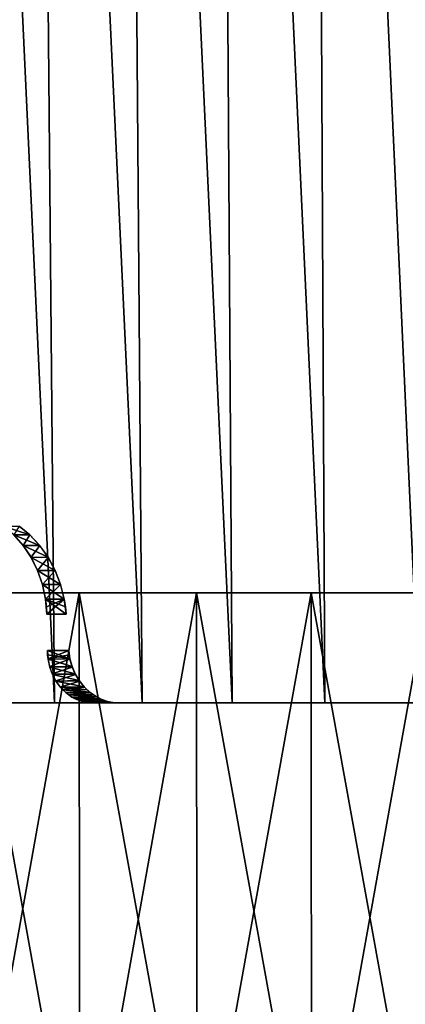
# Model space of a CAD drawing. Header units: millimetres. Extents: x -112 to 112, y -55 to 40.
# Tile 35 of 171: x -11.61 to -4.62, y -37.46 to -19.62. Entities that reach past the tile are written whole.
import ezdxf

# ---------------------------------------------------------------- set-up
doc = ezdxf.new("R2010")
doc.units = ezdxf.units.MM
doc.header["$LTSCALE"] = 52.148148
for name, color, linetype in [('122', 7, 'CONTINUOUS'), ('130', 7, 'CONTINUOUS'), ('132', 7, 'CONTINUOUS'), ('148', 7, 'CONTINUOUS'), ('150', 7, 'CONTINUOUS'), ('151', 7, 'CONTINUOUS'), ('152', 7, 'CONTINUOUS'), ('153', 7, 'CONTINUOUS'), ('154', 7, 'CONTINUOUS'), ('155', 7, 'CONTINUOUS'), ('2', 7, 'CONTINUOUS')]:
    doc.layers.add(name, color=color, linetype=linetype)

msp = doc.modelspace()

# ---------------------------------------------------------------- linework, layer by layer
at = {"layer": '122', "color": 7, "linetype": 'Continuous', "true_color": 0xfdfffa}
for points in [[(-10.488, -32, -110.503), (-14.662, -32, -110.027), (-10.61, -32, -24.778), (-10.488, -32, -110.503)], [(-10.61, -32, -24.778), (-14.662, -32, -110.027), (-10.885, -32, -24.822), (-10.61, -32, -24.778)], [(-10.885, -32, -24.822), (-14.662, -32, -110.027), (-11.107, -32, -24.833), (-10.885, -32, -24.822)], [(-11.107, -32, -24.833), (-14.662, -32, -110.027), (-11.295, -32, -24.82), (-11.107, -32, -24.833)], [(-11.295, -32, -24.82), (-14.662, -32, -110.027), (-11.461, -32, -24.787), (-11.295, -32, -24.82)], [(-11.461, -32, -24.787), (-14.662, -32, -110.027), (-11.607, -32, -24.738), (-11.461, -32, -24.787)], [(-14.662, -32, 110.027), (-10.488, -32, 110.503), (-11.736, -32, 24.675), (-14.662, -32, 110.027)], [(-13.535, -32, 13.535), (-14.33, -32, 20.474), (-10.566, -32, 22.647), (-13.535, -32, 13.535)], [(-11.251, -32, -15.486), (-10.566, -32, -22.647), (-14.33, -32, -20.474), (-11.251, -32, -15.486)], [(-12.431, -32, -14.555), (-11.251, -32, -15.486), (-14.33, -32, -20.474), (-12.431, -32, -14.555)], [(-12.431, -32, 14.555), (-13.535, -32, 13.535), (-10.566, -32, 22.647), (-12.431, -32, 14.555)], [(-11.251, -32, 15.486), (-12.431, -32, 14.555), (-10.566, -32, 22.647), (-11.251, -32, 15.486)], [(-12.138, -32, 10.528), (-11.24, -32, 11.482), (-11.788, -32, 5.626), (-12.138, -32, 10.528)], [(-11.257, -32, -6.624), (-12.138, -32, -10.528), (-11.788, -32, -5.626), (-11.257, -32, -6.624)], [(-11.24, -32, -11.482), (-12.138, -32, -10.528), (-11.257, -32, -6.624), (-11.24, -32, -11.482)], [(-11.788, -32, 5.626), (-11.24, -32, 11.482), (-11.257, -32, 6.624), (-11.788, -32, 5.626)], [(-11.736, -32, 24.675), (-10.488, -32, 110.503), (-11.607, -32, 24.738), (-11.736, -32, 24.675)], [(-11.607, -32, 24.738), (-10.488, -32, 110.503), (-11.461, -32, 24.787), (-11.607, -32, 24.738)], [(-11.461, -32, 24.787), (-10.488, -32, 110.503), (-11.295, -32, 24.82), (-11.461, -32, 24.787)], [(-11.295, -32, 24.82), (-10.488, -32, 110.503), (-11.107, -32, 24.833), (-11.295, -32, 24.82)], [(-11.257, -32, 6.624), (-11.24, -32, 11.482), (-10.642, -32, 7.573), (-11.257, -32, 6.624)], [(-10.642, -32, -7.573), (-11.24, -32, -11.482), (-11.257, -32, -6.624), (-10.642, -32, -7.573)], [(-10.001, -32, 16.321), (-11.251, -32, 15.486), (-10.012, -32, 23.311), (-10.001, -32, 16.321)], [(-10.012, -32, 23.311), (-11.251, -32, 15.486), (-10.114, -32, 23.113), (-10.012, -32, 23.311)], [(-10.114, -32, 23.113), (-11.251, -32, 15.486), (-10.22, -32, 22.957), (-10.114, -32, 23.113)], [(-10.22, -32, 22.957), (-11.251, -32, 15.486), (-10.331, -32, 22.83), (-10.22, -32, 22.957)], [(-10.331, -32, 22.83), (-11.251, -32, 15.486), (-10.446, -32, 22.727), (-10.331, -32, 22.83)], [(-10.446, -32, 22.727), (-11.251, -32, 15.486), (-10.566, -32, 22.647), (-10.446, -32, 22.727)], [(-11.251, -32, -15.486), (-10.001, -32, -16.321), (-10.566, -32, -22.647), (-11.251, -32, -15.486)], [(-11.24, -32, 11.482), (-10.268, -32, 12.36), (-10.642, -32, 7.573), (-11.24, -32, 11.482)], [(-10.268, -32, -12.36), (-11.24, -32, -11.482), (-10.642, -32, -7.573), (-10.268, -32, -12.36)], [(-11.107, -32, 24.833), (-10.488, -32, 110.503), (-10.884, -32, 24.822), (-11.107, -32, 24.833)], [(-10.884, -32, 24.822), (-10.488, -32, 110.503), (-10.61, -32, 24.778), (-10.884, -32, 24.822)], [(-10.642, -32, 7.573), (-10.268, -32, 12.36), (-9.948, -32, 8.465), (-10.642, -32, 7.573)], [(-9.948, -32, -8.465), (-10.268, -32, -12.36), (-10.642, -32, -7.573), (-9.948, -32, -8.465)], [(-10.276, -32, -24.696), (-10.488, -32, -110.503), (-10.61, -32, -24.778), (-10.276, -32, -24.696)], [(-10.61, -32, 24.778), (-10.488, -32, 110.503), (-10.276, -32, 24.696), (-10.61, -32, 24.778)], [(-10.566, -32, -22.647), (-10.001, -32, -16.321), (-10.446, -32, -22.727), (-10.566, -32, -22.647)], [(-9.817, -32, -23.901), (-10.488, -32, -110.503), (-10.276, -32, -24.696), (-9.817, -32, -23.901)], [(-6.299, -32, -110.821), (-10.488, -32, -110.503), (-7.325, -32, -17.684), (-6.299, -32, -110.821)], [(-7.325, -32, -17.684), (-10.488, -32, -110.503), (-8.69, -32, -17.055), (-7.325, -32, -17.684)], [(-8.69, -32, -17.055), (-10.488, -32, -110.503), (-9.817, -32, -23.901), (-8.69, -32, -17.055)], [(-10.488, -32, 110.503), (-6.299, -32, 110.821), (-10.276, -32, 24.696), (-10.488, -32, 110.503)], [(-10.446, -32, -22.727), (-10.001, -32, -16.321), (-10.331, -32, -22.83), (-10.446, -32, -22.727)], [(-10.331, -32, -22.83), (-10.001, -32, -16.321), (-10.219, -32, -22.957), (-10.331, -32, -22.83)], [(-10.276, -32, 24.696), (-6.299, -32, 110.821), (-9.817, -32, 23.901), (-10.276, -32, 24.696)], [(-10.268, -32, 12.36), (-9.227, -32, 13.155), (-9.948, -32, 8.465), (-10.268, -32, 12.36)], [(-9.227, -32, -13.155), (-10.268, -32, -12.36), (-9.948, -32, -8.465), (-9.227, -32, -13.155)], [(-10.219, -32, -22.957), (-10.001, -32, -16.321), (-10.114, -32, -23.113), (-10.219, -32, -22.957)], [(-10.114, -32, -23.113), (-10.001, -32, -16.321), (-10.012, -32, -23.311), (-10.114, -32, -23.113)], [(-9.913, -32, 23.571), (-10.001, -32, 16.321), (-10.012, -32, 23.311), (-9.913, -32, 23.571)], [(-10.012, -32, -23.311), (-10.001, -32, -16.321), (-9.913, -32, -23.571), (-10.012, -32, -23.311)], [(-8.69, -32, 17.055), (-10.001, -32, 16.321), (-9.817, -32, 23.901), (-8.69, -32, 17.055)], [(-9.817, -32, 23.901), (-10.001, -32, 16.321), (-9.913, -32, 23.571), (-9.817, -32, 23.901)], [(-10.001, -32, -16.321), (-8.69, -32, -17.055), (-9.913, -32, -23.571), (-10.001, -32, -16.321)], [(-9.948, -32, 8.465), (-9.227, -32, 13.155), (-9.179, -32, 9.293), (-9.948, -32, 8.465)], [(-9.179, -32, -9.293), (-9.227, -32, -13.155), (-9.948, -32, -8.465), (-9.179, -32, -9.293)], [(-9.913, -32, -23.571), (-8.69, -32, -17.055), (-9.817, -32, -23.901), (-9.913, -32, -23.571)], [(-6.299, -32, 110.821), (-8.69, -32, 17.055), (-9.817, -32, 23.901), (-6.299, -32, 110.821)], [(-9.227, -32, 13.155), (-8.124, -32, 13.863), (-9.179, -32, 9.293), (-9.227, -32, 13.155)], [(-8.341, -32, -10.052), (-9.227, -32, -13.155), (-9.179, -32, -9.293), (-8.341, -32, -10.052)], [(-8.124, -32, -13.863), (-9.227, -32, -13.155), (-8.341, -32, -10.052), (-8.124, -32, -13.863)], [(-9.179, -32, 9.293), (-8.124, -32, 13.863), (-8.341, -32, 10.052), (-9.179, -32, 9.293)], [(-8.69, -32, 17.055), (-6.299, -32, 110.821), (-7.325, -32, 17.684), (-8.69, -32, 17.055)], [(-8.341, -32, 10.052), (-8.124, -32, 13.863), (-7.44, -32, 10.736), (-8.341, -32, 10.052)], [(-7.44, -32, -10.736), (-8.124, -32, -13.863), (-8.341, -32, -10.052), (-7.44, -32, -10.736)], [(-8.124, -32, 13.863), (-6.968, -32, 14.479), (-7.44, -32, 10.736), (-8.124, -32, 13.863)], [(-6.968, -32, -14.479), (-8.124, -32, -13.863), (-7.44, -32, -10.736), (-6.968, -32, -14.479)], [(-7.44, -32, 10.736), (-6.968, -32, 14.479), (-6.484, -32, 11.339), (-7.44, -32, 10.736)], [(-6.484, -32, -11.339), (-6.968, -32, -14.479), (-7.44, -32, -10.736), (-6.484, -32, -11.339)], [(-5.915, -32, -18.205), (-6.299, -32, -110.821), (-7.325, -32, -17.684), (-5.915, -32, -18.205)], [(-7.325, -32, 17.684), (-6.299, -32, 110.821), (-5.915, -32, 18.205), (-7.325, -32, 17.684)], [(-6.968, -32, 14.479), (-5.765, -32, 14.998), (-6.484, -32, 11.339), (-6.968, -32, 14.479)], [(-5.765, -32, -14.998), (-6.968, -32, -14.479), (-6.484, -32, -11.339), (-5.765, -32, -14.998)], [(-6.484, -32, 11.339), (-5.765, -32, 14.998), (-5.479, -32, 11.857), (-6.484, -32, 11.339)], [(-5.479, -32, -11.857), (-5.765, -32, -14.998), (-6.484, -32, -11.339), (-5.479, -32, -11.857)], [(-4.468, -32, -18.613), (-6.299, -32, -110.821), (-5.915, -32, -18.205), (-4.468, -32, -18.613)], [(-2.994, -32, -18.906), (-6.299, -32, -110.821), (-4.468, -32, -18.613), (-2.994, -32, -18.906)], [(-2.101, -32, -110.98), (-6.299, -32, -110.821), (-2.994, -32, -18.906), (-2.101, -32, -110.98)], [(-6.299, -32, 110.821), (-2.101, -32, 110.98), (-5.915, -32, 18.205), (-6.299, -32, 110.821)], [(-5.915, -32, 18.205), (-2.101, -32, 110.98), (-4.468, -32, 18.613), (-5.915, -32, 18.205)], [(-5.765, -32, 14.998), (-4.524, -32, 15.418), (-5.479, -32, 11.857), (-5.765, -32, 14.998)], [(-4.524, -32, -15.418), (-5.765, -32, -14.998), (-5.479, -32, -11.857), (-4.524, -32, -15.418)], [(-5.479, -32, 11.857), (-4.524, -32, 15.418), (-4.433, -32, 12.286), (-5.479, -32, 11.857)], [(-4.433, -32, -12.286), (-4.524, -32, -15.418), (-5.479, -32, -11.857), (-4.433, -32, -12.286)]]:
    msp.add_3dface(points, dxfattribs=at)
at = {"layer": '130', "color": 7, "linetype": 'Continuous', "true_color": 0xfdfffa}
for points in [[(-11.618, -28.798, 23.06), (-11.715, -28.957, 23.674), (-11.421, -28.958, 23.166), (-11.618, -28.798, 23.06)], [(-11.715, -28.957, 23.674), (-11.546, -29.147, 23.781), (-11.421, -28.958, 23.166), (-11.715, -28.957, 23.674)], [(-11.421, -28.958, 23.166), (-11.546, -29.147, 23.781), (-11.244, -29.148, 23.26), (-11.421, -28.958, 23.166)], [(-11.546, -29.147, 23.781), (-11.401, -29.362, 23.874), (-11.244, -29.148, 23.26), (-11.546, -29.147, 23.781)], [(-11.244, -29.148, 23.26), (-11.401, -29.362, 23.874), (-11.091, -29.363, 23.338), (-11.244, -29.148, 23.26)], [(-11.401, -29.362, 23.874), (-11.284, -29.599, 23.952), (-11.091, -29.363, 23.338), (-11.401, -29.362, 23.874)], [(-11.091, -29.363, 23.338), (-11.284, -29.599, 23.952), (-10.964, -29.6, 23.401), (-11.091, -29.363, 23.338)], [(-11.284, -29.599, 23.952), (-11.196, -29.853, 24.015), (-10.964, -29.6, 23.401), (-11.284, -29.599, 23.952)], [(-10.964, -29.6, 23.401), (-11.196, -29.853, 24.015), (-10.867, -29.855, 23.445), (-10.964, -29.6, 23.401)], [(-11.196, -29.853, 24.015), (-11.14, -30.12, 24.059), (-10.867, -29.855, 23.445), (-11.196, -29.853, 24.015)], [(-10.867, -29.855, 23.445), (-11.14, -30.12, 24.059), (-10.8, -30.121, 23.472), (-10.867, -29.855, 23.445)], [(-11.14, -30.12, 24.059), (-11.124, -30.257, 24.075), (-10.8, -30.121, 23.472), (-11.14, -30.12, 24.059)], [(-11.124, -30.257, 24.075), (-11.116, -30.395, 24.085), (-10.8, -30.121, 23.472), (-11.124, -30.257, 24.075)], [(-11.116, -30.395, 24.085), (-10.766, -30.395, 23.479), (-10.8, -30.121, 23.472), (-11.116, -30.395, 24.085)]]:
    msp.add_3dface(points, dxfattribs=at)
at = {"layer": '132', "color": 7, "linetype": 'Continuous', "true_color": 0xfdfffa}
for points in [[(-11.103, -31.052, 24.132), (-11.093, -31.2, 24.152), (-10.719, -31.052, 23.467), (-11.103, -31.052, 24.132)], [(-10.719, -31.052, 23.467), (-11.093, -31.2, 24.152), (-10.709, -31.132, 23.465), (-10.719, -31.052, 23.467)], [(-10.709, -31.132, 23.465), (-11.093, -31.2, 24.152), (-10.695, -31.209, 23.466), (-10.709, -31.132, 23.465)], [(-11.093, -31.2, 24.152), (-11.064, -31.342, 24.182), (-10.695, -31.209, 23.466), (-11.093, -31.2, 24.152)], [(-10.695, -31.209, 23.466), (-11.064, -31.342, 24.182), (-10.654, -31.35, 23.477), (-10.695, -31.209, 23.466)], [(-11.064, -31.342, 24.182), (-11.017, -31.476, 24.221), (-10.654, -31.35, 23.477), (-11.064, -31.342, 24.182)], [(-10.654, -31.35, 23.477), (-11.017, -31.476, 24.221), (-10.596, -31.483, 23.499), (-10.654, -31.35, 23.477)], [(-11.017, -31.476, 24.221), (-10.953, -31.6, 24.269), (-10.596, -31.483, 23.499), (-11.017, -31.476, 24.221)], [(-10.596, -31.483, 23.499), (-10.953, -31.6, 24.269), (-10.522, -31.605, 23.53), (-10.596, -31.483, 23.499)], [(-10.953, -31.6, 24.269), (-10.871, -31.714, 24.326), (-10.522, -31.605, 23.53), (-10.953, -31.6, 24.269)], [(-10.522, -31.605, 23.53), (-10.871, -31.714, 24.326), (-10.434, -31.715, 23.571), (-10.522, -31.605, 23.53)], [(-10.871, -31.714, 24.326), (-10.824, -31.766, 24.359), (-10.434, -31.715, 23.571), (-10.871, -31.714, 24.326)], [(-10.434, -31.715, 23.571), (-10.824, -31.766, 24.359), (-10.329, -31.812, 23.622), (-10.434, -31.715, 23.571)], [(-10.824, -31.766, 24.359), (-10.772, -31.813, 24.393), (-10.329, -31.812, 23.622), (-10.824, -31.766, 24.359)], [(-10.329, -31.812, 23.622), (-10.772, -31.813, 24.393), (-10.271, -31.855, 23.652), (-10.329, -31.812, 23.622)], [(-10.772, -31.813, 24.393), (-10.718, -31.856, 24.428), (-10.271, -31.855, 23.652), (-10.772, -31.813, 24.393)], [(-10.271, -31.855, 23.652), (-10.718, -31.856, 24.428), (-10.211, -31.893, 23.684), (-10.271, -31.855, 23.652)], [(-10.718, -31.856, 24.428), (-10.661, -31.894, 24.465), (-10.211, -31.893, 23.684), (-10.718, -31.856, 24.428)], [(-10.211, -31.893, 23.684), (-10.661, -31.894, 24.465), (-10.148, -31.925, 23.717), (-10.211, -31.893, 23.684)], [(-10.661, -31.894, 24.465), (-10.601, -31.926, 24.502), (-10.148, -31.925, 23.717), (-10.661, -31.894, 24.465)], [(-10.148, -31.925, 23.717), (-10.601, -31.926, 24.502), (-10.084, -31.952, 23.751), (-10.148, -31.925, 23.717)], [(-10.601, -31.926, 24.502), (-10.539, -31.952, 24.54), (-10.084, -31.952, 23.751), (-10.601, -31.926, 24.502)], [(-10.539, -31.952, 24.54), (-10.475, -31.973, 24.579), (-10.018, -31.973, 23.788), (-10.539, -31.952, 24.54)], [(-10.084, -31.952, 23.751), (-10.539, -31.952, 24.54), (-10.018, -31.973, 23.788), (-10.084, -31.952, 23.751)], [(-10.475, -31.973, 24.579), (-10.409, -31.988, 24.618), (-9.952, -31.988, 23.825), (-10.475, -31.973, 24.579)], [(-10.018, -31.973, 23.788), (-10.475, -31.973, 24.579), (-9.952, -31.988, 23.825), (-10.018, -31.973, 23.788)], [(-10.409, -31.988, 24.618), (-10.343, -31.997, 24.657), (-9.884, -31.997, 23.863), (-10.409, -31.988, 24.618)], [(-9.952, -31.988, 23.825), (-10.409, -31.988, 24.618), (-9.884, -31.997, 23.863), (-9.952, -31.988, 23.825)], [(-10.343, -31.997, 24.657), (-10.276, -32, 24.696), (-9.884, -31.997, 23.863), (-10.343, -31.997, 24.657)], [(-10.276, -32, 24.696), (-9.817, -32, 23.901), (-9.884, -31.997, 23.863), (-10.276, -32, 24.696)]]:
    msp.add_3dface(points, dxfattribs=at)
at = {"layer": '148', "color": 7, "linetype": 'Continuous', "true_color": 0xfdfffa}
for points in [[(-11.422, -28.957, -23.166), (-11.905, -28.798, -23.557), (-11.619, -28.797, -23.059), (-11.422, -28.957, -23.166)], [(-11.714, -28.958, -23.675), (-11.905, -28.798, -23.557), (-11.422, -28.957, -23.166), (-11.714, -28.958, -23.675)], [(-11.245, -29.147, -23.259), (-11.714, -28.958, -23.675), (-11.422, -28.957, -23.166), (-11.245, -29.147, -23.259)], [(-11.545, -29.148, -23.781), (-11.714, -28.958, -23.675), (-11.245, -29.147, -23.259), (-11.545, -29.148, -23.781)], [(-11.092, -29.362, -23.338), (-11.545, -29.148, -23.781), (-11.245, -29.147, -23.259), (-11.092, -29.362, -23.338)], [(-11.4, -29.363, -23.874), (-11.545, -29.148, -23.781), (-11.092, -29.362, -23.338), (-11.4, -29.363, -23.874)], [(-10.965, -29.599, -23.4), (-11.4, -29.363, -23.874), (-11.092, -29.362, -23.338), (-10.965, -29.599, -23.4)], [(-11.283, -29.6, -23.953), (-11.4, -29.363, -23.874), (-10.965, -29.599, -23.4), (-11.283, -29.6, -23.953)], [(-10.867, -29.853, -23.445), (-11.283, -29.6, -23.953), (-10.965, -29.599, -23.4), (-10.867, -29.853, -23.445)], [(-11.196, -29.855, -24.015), (-11.283, -29.6, -23.953), (-10.867, -29.853, -23.445), (-11.196, -29.855, -24.015)], [(-10.801, -30.12, -23.472), (-11.196, -29.855, -24.015), (-10.867, -29.853, -23.445), (-10.801, -30.12, -23.472)], [(-11.14, -30.121, -24.059), (-11.196, -29.855, -24.015), (-10.801, -30.12, -23.472), (-11.14, -30.121, -24.059)], [(-10.779, -30.257, -23.478), (-11.14, -30.121, -24.059), (-10.801, -30.12, -23.472), (-10.779, -30.257, -23.478)], [(-11.116, -30.395, -24.085), (-11.14, -30.121, -24.059), (-10.766, -30.395, -23.479), (-11.116, -30.395, -24.085)], [(-10.766, -30.395, -23.479), (-11.14, -30.121, -24.059), (-10.779, -30.257, -23.478), (-10.766, -30.395, -23.479)]]:
    msp.add_3dface(points, dxfattribs=at)
at = {"layer": '150', "color": 7, "linetype": 'Continuous', "true_color": 0xfdfffa}
for points in [[(-11.103, -31.052, -24.132), (-10.697, -31.2, -23.466), (-11.1, -31.132, -24.141), (-11.103, -31.052, -24.132)], [(-10.719, -31.052, -23.467), (-10.697, -31.2, -23.466), (-11.103, -31.052, -24.132), (-10.719, -31.052, -23.467)], [(-11.1, -31.132, -24.141), (-10.697, -31.2, -23.466), (-11.092, -31.208, -24.153), (-11.1, -31.132, -24.141)], [(-10.697, -31.2, -23.466), (-10.657, -31.34, -23.476), (-11.092, -31.208, -24.153), (-10.697, -31.2, -23.466)], [(-11.092, -31.208, -24.153), (-10.657, -31.34, -23.476), (-11.061, -31.35, -24.184), (-11.092, -31.208, -24.153)], [(-10.657, -31.34, -23.476), (-10.6, -31.474, -23.497), (-11.061, -31.35, -24.184), (-10.657, -31.34, -23.476)], [(-11.061, -31.35, -24.184), (-10.6, -31.474, -23.497), (-11.014, -31.484, -24.224), (-11.061, -31.35, -24.184)], [(-10.6, -31.474, -23.497), (-10.527, -31.597, -23.528), (-11.014, -31.484, -24.224), (-10.6, -31.474, -23.497)], [(-11.014, -31.484, -24.224), (-10.527, -31.597, -23.528), (-10.949, -31.607, -24.272), (-11.014, -31.484, -24.224)], [(-10.527, -31.597, -23.528), (-10.437, -31.711, -23.57), (-10.949, -31.607, -24.272), (-10.527, -31.597, -23.528)], [(-10.949, -31.607, -24.272), (-10.437, -31.711, -23.57), (-10.869, -31.717, -24.328), (-10.949, -31.607, -24.272)], [(-10.437, -31.711, -23.57), (-10.385, -31.764, -23.595), (-10.869, -31.717, -24.328), (-10.437, -31.711, -23.57)], [(-10.869, -31.717, -24.328), (-10.33, -31.812, -23.622), (-10.772, -31.814, -24.393), (-10.869, -31.717, -24.328)], [(-10.385, -31.764, -23.595), (-10.33, -31.812, -23.622), (-10.869, -31.717, -24.328), (-10.385, -31.764, -23.595)], [(-10.33, -31.812, -23.622), (-10.272, -31.855, -23.652), (-10.772, -31.814, -24.393), (-10.33, -31.812, -23.622)], [(-10.772, -31.814, -24.393), (-10.272, -31.855, -23.652), (-10.717, -31.856, -24.428), (-10.772, -31.814, -24.393)], [(-10.272, -31.855, -23.652), (-10.211, -31.893, -23.683), (-10.717, -31.856, -24.428), (-10.272, -31.855, -23.652)], [(-10.717, -31.856, -24.428), (-10.211, -31.893, -23.683), (-10.66, -31.894, -24.465), (-10.717, -31.856, -24.428)], [(-10.211, -31.893, -23.683), (-10.149, -31.925, -23.717), (-10.66, -31.894, -24.465), (-10.211, -31.893, -23.683)], [(-10.66, -31.894, -24.465), (-10.149, -31.925, -23.717), (-10.6, -31.926, -24.502), (-10.66, -31.894, -24.465)], [(-10.149, -31.925, -23.717), (-10.084, -31.952, -23.751), (-10.6, -31.926, -24.502), (-10.149, -31.925, -23.717)], [(-10.6, -31.926, -24.502), (-10.084, -31.952, -23.751), (-10.538, -31.952, -24.541), (-10.6, -31.926, -24.502)], [(-10.538, -31.952, -24.541), (-10.019, -31.973, -23.787), (-10.474, -31.973, -24.579), (-10.538, -31.952, -24.541)], [(-10.084, -31.952, -23.751), (-10.019, -31.973, -23.787), (-10.538, -31.952, -24.541), (-10.084, -31.952, -23.751)], [(-10.474, -31.973, -24.579), (-9.952, -31.988, -23.825), (-10.409, -31.988, -24.618), (-10.474, -31.973, -24.579)], [(-10.019, -31.973, -23.787), (-9.952, -31.988, -23.825), (-10.474, -31.973, -24.579), (-10.019, -31.973, -23.787)], [(-10.409, -31.988, -24.618), (-9.884, -31.997, -23.863), (-10.343, -31.997, -24.657), (-10.409, -31.988, -24.618)], [(-9.952, -31.988, -23.825), (-9.884, -31.997, -23.863), (-10.409, -31.988, -24.618), (-9.952, -31.988, -23.825)], [(-9.817, -32, -23.901), (-10.276, -32, -24.696), (-10.343, -31.997, -24.657), (-9.817, -32, -23.901)], [(-9.884, -31.997, -23.863), (-9.817, -32, -23.901), (-10.343, -31.997, -24.657), (-9.884, -31.997, -23.863)]]:
    msp.add_3dface(points, dxfattribs=at)
at = {"layer": '151', "color": 1, "linetype": 'Continuous'}
for points in [[(-14.69, -53.294, -110.24), (-10.508, -53.294, -110.717), (-14.717, -30.003, -110.441), (-14.69, -53.294, -110.24)], [(-14.717, -30.003, -110.441), (-10.508, -53.294, -110.717), (-10.527, -30.003, -110.919), (-14.717, -30.003, -110.441)], [(-10.508, -53.294, -110.717), (-6.311, -53.294, -111.035), (-10.527, -30.003, -110.919), (-10.508, -53.294, -110.717)], [(-10.527, -30.003, -110.919), (-6.311, -53.294, -111.035), (-6.322, -30.003, -111.238), (-10.527, -30.003, -110.919)], [(-6.311, -53.294, -111.035), (-2.105, -53.294, -111.194), (-6.322, -30.003, -111.238), (-6.311, -53.294, -111.035)], [(-6.322, -30.003, -111.238), (-2.105, -53.294, -111.194), (-2.108, -30.003, -111.397), (-6.322, -30.003, -111.238)]]:
    msp.add_3dface(points, dxfattribs=at)
at = {"layer": '152', "color": 1, "linetype": 'Continuous'}
for points in [[(-10.527, -30.003, 110.919), (-14.69, -53.294, 110.24), (-14.717, -30.003, 110.441), (-10.527, -30.003, 110.919)], [(-10.508, -53.294, 110.717), (-14.69, -53.294, 110.24), (-10.527, -30.003, 110.919), (-10.508, -53.294, 110.717)], [(-6.322, -30.003, 111.238), (-10.508, -53.294, 110.717), (-10.527, -30.003, 110.919), (-6.322, -30.003, 111.238)], [(-6.311, -53.294, 111.035), (-10.508, -53.294, 110.717), (-6.322, -30.003, 111.238), (-6.311, -53.294, 111.035)], [(-2.108, -30.003, 111.397), (-6.311, -53.294, 111.035), (-6.322, -30.003, 111.238), (-2.108, -30.003, 111.397)], [(-2.105, -53.294, 111.194), (-6.311, -53.294, 111.035), (-2.108, -30.003, 111.397), (-2.105, -53.294, 111.194)]]:
    msp.add_3dface(points, dxfattribs=at)
at = {"layer": '153', "color": 1, "linetype": 'Continuous'}
for points in [[(-12.587, -30.003, -111.711), (-8.401, -30.003, -112.103), (-12.564, -53.302, -111.509), (-12.587, -30.003, -111.711)], [(-12.564, -53.302, -111.509), (-8.401, -30.003, -112.103), (-8.386, -53.302, -111.9), (-12.564, -53.302, -111.509)], [(-8.401, -30.003, -112.103), (-4.203, -30.003, -112.339), (-8.386, -53.302, -111.9), (-8.401, -30.003, -112.103)], [(-8.386, -53.302, -111.9), (-4.203, -30.003, -112.339), (-4.196, -53.302, -112.136), (-8.386, -53.302, -111.9)]]:
    msp.add_3dface(points, dxfattribs=at)
at = {"layer": '154', "color": 1, "linetype": 'Continuous'}
for points in [[(-12.587, -30.003, 111.711), (-8.386, -53.302, 111.9), (-8.401, -30.003, 112.103), (-12.587, -30.003, 111.711)], [(-12.564, -53.302, 111.509), (-8.386, -53.302, 111.9), (-12.587, -30.003, 111.711), (-12.564, -53.302, 111.509)], [(-8.386, -53.302, 111.9), (-4.196, -53.302, 112.136), (-8.401, -30.003, 112.103), (-8.386, -53.302, 111.9)], [(-8.401, -30.003, 112.103), (-4.196, -53.302, 112.136), (-4.203, -30.003, 112.339), (-8.401, -30.003, 112.103)]]:
    msp.add_3dface(points, dxfattribs=at)
at = {"layer": '155', "color": 1, "linetype": 'Continuous'}
for points in [[(-14.717, -30.003, -110.441), (-10.527, -30.003, -110.919), (-20.9, -30.003, -110.458), (-14.717, -30.003, -110.441)], [(-10.527, -30.003, -110.919), (-16.755, -30.003, -111.162), (-20.9, -30.003, -110.458), (-10.527, -30.003, -110.919)], [(-10.527, -30.003, 110.919), (-14.717, -30.003, 110.441), (-20.9, -30.003, 110.458), (-10.527, -30.003, 110.919)], [(-10.527, -30.003, 110.919), (-20.9, -30.003, 110.458), (-16.755, -30.003, 111.162), (-10.527, -30.003, 110.919)], [(12.587, -30.003, -111.711), (-12.587, -30.003, -111.711), (-16.755, -30.003, -111.162), (12.587, -30.003, -111.711)], [(-2.108, -30.003, -111.397), (12.587, -30.003, -111.711), (-16.755, -30.003, -111.162), (-2.108, -30.003, -111.397)], [(-6.322, -30.003, -111.238), (-2.108, -30.003, -111.397), (-16.755, -30.003, -111.162), (-6.322, -30.003, -111.238)], [(-10.527, -30.003, -110.919), (-6.322, -30.003, -111.238), (-16.755, -30.003, -111.162), (-10.527, -30.003, -110.919)], [(-6.322, -30.003, 111.238), (-10.527, -30.003, 110.919), (-16.755, -30.003, 111.162), (-6.322, -30.003, 111.238)], [(-6.322, -30.003, 111.238), (-16.755, -30.003, 111.162), (-12.587, -30.003, 111.711), (-6.322, -30.003, 111.238)], [(12.587, -30.003, -111.711), (8.401, -30.003, -112.103), (-12.587, -30.003, -111.711), (12.587, -30.003, -111.711)], [(-12.587, -30.003, 111.711), (-8.401, -30.003, 112.103), (12.587, -30.003, 111.711), (-12.587, -30.003, 111.711)], [(-12.587, -30.003, 111.711), (12.587, -30.003, 111.711), (16.755, -30.003, 111.162), (-12.587, -30.003, 111.711)], [(8.401, -30.003, -112.103), (-8.401, -30.003, -112.103), (-12.587, -30.003, -111.711), (8.401, -30.003, -112.103)], [(-2.108, -30.003, 111.397), (-6.322, -30.003, 111.238), (-12.587, -30.003, 111.711), (-2.108, -30.003, 111.397)], [(2.108, -30.003, 111.397), (-2.108, -30.003, 111.397), (-12.587, -30.003, 111.711), (2.108, -30.003, 111.397)], [(2.108, -30.003, 111.397), (-12.587, -30.003, 111.711), (16.755, -30.003, 111.162), (2.108, -30.003, 111.397)], [(-8.401, -30.003, 112.103), (-4.203, -30.003, 112.339), (8.401, -30.003, 112.103), (-8.401, -30.003, 112.103)], [(-8.401, -30.003, 112.103), (8.401, -30.003, 112.103), (12.587, -30.003, 111.711), (-8.401, -30.003, 112.103)], [(4.203, -30.003, -112.339), (-4.203, -30.003, -112.339), (-8.401, -30.003, -112.103), (4.203, -30.003, -112.339)], [(8.401, -30.003, -112.103), (4.203, -30.003, -112.339), (-8.401, -30.003, -112.103), (8.401, -30.003, -112.103)]]:
    msp.add_3dface(points, dxfattribs=at)
at = {"layer": '2', "linetype": 'Continuous'}
for points in [[(-10.973, -32, 20.951), (-12.935, 10, 21.101), (-12.496, -32, 20.079), (-10.973, -32, 20.951)], [(-12.496, -32, -20.079), (-12.935, 10, -21.101), (-10.973, -32, -20.951), (-12.496, -32, -20.079)], [(-12.935, 10, -21.101), (-11.355, 10, -21.992), (-10.973, -32, -20.951), (-12.935, 10, -21.101)], [(-11.355, 10, 21.992), (-12.935, 10, 21.101), (-10.973, -32, 20.951), (-11.355, 10, 21.992)], [(-10.973, -32, -20.951), (-11.355, 10, -21.992), (-9.389, -32, -21.707), (-10.973, -32, -20.951)], [(-11.355, 10, -21.992), (-9.713, 10, -22.764), (-9.389, -32, -21.707), (-11.355, 10, -21.992)], [(-9.389, -32, 21.707), (-11.355, 10, 21.992), (-10.973, -32, 20.951), (-9.389, -32, 21.707)], [(-9.713, 10, 22.764), (-11.355, 10, 21.992), (-9.389, -32, 21.707), (-9.713, 10, 22.764)], [(-9.713, 10, -22.764), (-8.019, 10, -23.415), (-7.753, -32, -22.343), (-9.713, 10, -22.764)], [(-9.389, -32, -21.707), (-9.713, 10, -22.764), (-7.753, -32, -22.343), (-9.389, -32, -21.707)], [(-8.019, 10, 23.415), (-9.713, 10, 22.764), (-7.753, -32, 22.343), (-8.019, 10, 23.415)], [(-7.753, -32, 22.343), (-9.713, 10, 22.764), (-9.389, -32, 21.707), (-7.753, -32, 22.343)], [(-8.019, 10, -23.415), (-6.282, 10, -23.939), (-6.075, -32, -22.857), (-8.019, 10, -23.415)], [(-7.753, -32, -22.343), (-8.019, 10, -23.415), (-6.075, -32, -22.857), (-7.753, -32, -22.343)], [(-6.075, -32, 22.857), (-8.019, 10, 23.415), (-7.753, -32, 22.343), (-6.075, -32, 22.857)], [(-6.282, 10, 23.939), (-8.019, 10, 23.415), (-6.075, -32, 22.857), (-6.282, 10, 23.939)], [(-6.282, 10, -23.939), (-4.512, 10, -24.335), (-4.363, -32, -23.244), (-6.282, 10, -23.939)], [(-6.075, -32, -22.857), (-6.282, 10, -23.939), (-4.363, -32, -23.244), (-6.075, -32, -22.857)], [(-4.363, -32, 23.244), (-6.282, 10, 23.939), (-6.075, -32, 22.857), (-4.363, -32, 23.244)], [(-4.512, 10, 24.335), (-6.282, 10, 23.939), (-4.363, -32, 23.244), (-4.512, 10, 24.335)]]:
    msp.add_3dface(points, dxfattribs=at)

doc.saveas('drawing.dxf')
